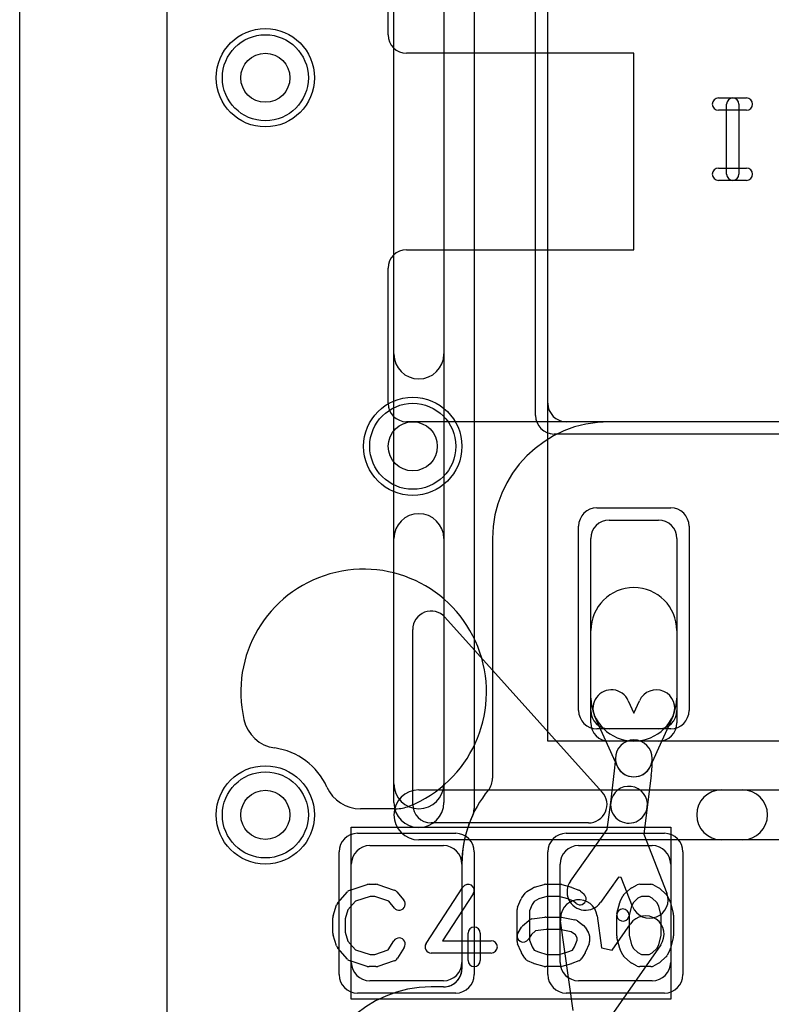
# Model space of a CAD drawing. Extents: x 0 to 20.5, y -0.5 to 20.
# Tile 2 of 21: x 0 to 3.1, y 3.2 to 7.2. Entities that reach past the tile are written whole.
import ezdxf

# ---------------------------------------------------------------- set-up
doc = ezdxf.new("R2010")
doc.units = 0
for name, color, linetype in [('Hole', 1, 'CONTINUOUS'), ('L1', 3, 'CONTINUOUS'), ('L2', 3, 'CONTINUOUS'), ('L3', 3, 'CONTINUOUS'), ('L4', 3, 'CONTINUOUS'), ('MetalMask-A', 176, 'CONTINUOUS'), ('Outline', 7, 'CONTINUOUS'), ('PartsArea-A', 111, 'CONTINUOUS'), ('PartsSilk-A', 221, 'CONTINUOUS'), ('Resist-A', 2, 'CONTINUOUS'), ('Resist-B', 2, 'CONTINUOUS'), ('Silk-A', 140, 'CONTINUOUS')]:
    doc.layers.add(name, color=color, linetype=linetype)

msp = doc.modelspace()

# ---------------------------------------------------------------- linework, layer by layer
at = {"layer": 'Hole'}
for centre in [(1, 7), (1.6, 5.5), (1, 4)]:
    msp.add_circle(centre, 0.1, dxfattribs=at)
at = {"layer": 'L1'}
for p, q in [((0.6, 1.1), (0.6, 14.53823)), ((1.84996, 9.66895), (1.84996, 4.02619)), ((1.5, 7.17497), (1.5, 7.72503)), ((2.15, 5.675), (2.15, 7.725)), ((2.5, 7.1), (1.57497, 7.1)), ((2.5, 6.3), (2.5, 7.1)), ((1.57497, 6.3), (2.5, 6.3)), ((1.5, 5.67497), (1.5, 6.22503)), ((5.82503, 5.6), (1.57497, 5.6)), ((5.175, 5.6), (2.225, 5.6)), ((2.4, 5.2), (2.6, 5.2)), ((2.325, 4.375), (2.325, 5.125)), ((2.675, 5.125), (2.675, 4.375)), ((2.325, 4.475), (2.325, 4.75)), ((2.675, 4.75), (2.675, 4.475)), ((2.47718, 4.46479), (2.5, 4.41375)), ((2.5, 4.41375), (2.52282, 4.46479)), ((2.43153, 4.19939), (2.34024, 4.40357)), ((2.65976, 4.40357), (2.56847, 4.19939)), ((2.6, 4.3), (2.4, 4.3)), ((2.40575, 4.05071), (2.42186, 4.17954)), ((2.5707, 4.16093), (2.55459, 4.03209)), ((2.392, 3.94073), (2.40575, 4.0507)), ((2.55459, 4.0321), (2.54085, 3.92213)), ((2.24197, 3.73086), (2.392, 3.94073)), ((2.54085, 3.92213), (2.63461, 3.68178)), ((1.425, 3.875), (1.725, 3.875)), ((2.275, 3.875), (2.575, 3.875)), ((1.35, 3.4), (1.35, 3.8)), ((1.79996, 3.8), (1.79996, 3.4)), ((1.8, 3.8), (1.8, 3.4)), ((2.2, 3.4), (2.2, 3.8)), ((2.65, 3.8), (2.65, 3.4)), ((2.43776, 3.7468), (2.36399, 3.64362)), ((2.44877, 3.74543), (2.43776, 3.7468)), ((2.49487, 3.62726), (2.44877, 3.74543)), ((2.25248, 3.20381), (2.20211, 3.56927)), ((2.35071, 3.58975), (2.36867, 3.45941)), ((2.41117, 3.44916), (2.48649, 3.55706)), ((2.36867, 3.45941), (2.41117, 3.44916)), ((2.60949, 3.4712), (2.39831, 3.1687)), ((1.725, 3.325), (1.425, 3.325)), ((1.72556, 3.30004), (1.675, 3.30004)), ((2.575, 3.325), (2.275, 3.325))]:
    msp.add_line(p, q, dxfattribs=at)
for centre in [(1, 7), (1.6, 5.5), (1, 4)]:
    msp.add_circle(centre, 0.2, dxfattribs=at)
for centre, radius, start, end in [((1.57497, 7.17497), 0.07497, 180, -90), ((1.57497, 6.22503), 0.07497, 90, 180), ((1.57497, 5.67497), 0.07497, 180, -90), ((2.225, 5.675), 0.075, 180, -90), ((2.4, 5.125), 0.075, 90, 180), ((2.6, 5.125), 0.075, 0, 90), ((2.5, 4.75), 0.175, 0, 180), ((2.40871, 4.43418), 0.075, 24.08737, -155.91032), ((2.59129, 4.43418), 0.075, -24.08737, 155.91032), ((2.5, 4.475), 0.175, 180, 0), ((2.4, 4.375), 0.075, 180, -90), ((2.6, 4.375), 0.075, -90, 0), ((2.5, 4.23001), 0.075, 0, 180), ((2.5, 4.23), 0.075, -0.00764, 179.99236), ((2.01815, 4.23001), 0.40685, -7.12589, 0), ((2.5, 4.23), 0.075, 179.99236, -0.00764), ((2.01815, 4.23001), 0.55685, -7.12617, 0), ((2.5, 4.23), 0.075, -155.91263, -24.08737), ((2.48017, 4.0414), 0.075, -7.12312, 172.87562), ((2.48017, 4.0414), 0.075, 172.8693, -7.12775), ((1.77499, 4.02619), 0.07497, -33.93383, 0), ((2.27502, 3.8), 0.47506, 157.1674, 180), ((1.425, 3.8), 0.075, 90, 180), ((1.725, 3.8), 0.075, 0, 90), ((2.275, 3.8), 0.075, 90, 180), ((2.575, 3.8), 0.075, 0, 90), ((2.30298, 3.68724), 0.075, 144.43657, -35.56124), ((2.27641, 3.57951), 0.075, 7.84705, -172.15312), ((2.56474, 3.65452), 0.075, -158.6866, 21.31166), ((2.54799, 3.51413), 0.075, -34.91692, 145.08113), ((1.425, 3.4), 0.075, 180, -90), ((1.725, 3.4), 0.075, -90, 0), ((1.72556, 3.37501), 0.07497, -90, 2.60707), ((2.275, 3.4), 0.47504, 180, -177.39629), ((2.275, 3.4), 0.075, 180, -90), ((2.575, 3.4), 0.075, -90, 0), ((1.675, 2.825), 0.47504, 90, 180)]:
    msp.add_arc(centre, radius, start, end, dxfattribs=at)
at = {"layer": 'L2'}
for p, q in [((0.6, 1.1), (0.6, 14.53823)), ((3.4, 5.6), (2.4, 5.6)), ((1.925, 5.125), (1.925, 4.14911)), ((1.8, 3.8), (1.8, 3.4)), ((1.72557, 3.3), (1.675, 3.3))]:
    msp.add_line(p, q, dxfattribs=at)
for centre in [(1, 7), (1.6, 5.5), (1, 4)]:
    msp.add_circle(centre, 0.2, dxfattribs=at)
for centre, radius, start, end in [((2.4, 5.125), 0.475, 90, 180), ((1.85, 4.14911), 0.075, -39.40066, 0), ((2.275, 3.8), 0.475, 140.59907, 180), ((1.72557, 3.375), 0.075, -90, 2.60603), ((2.275, 3.4), 0.475, 180, -177.39486), ((1.675, 2.825), 0.475, 90, 180)]:
    msp.add_arc(centre, radius, start, end, dxfattribs=at)
at = {"layer": 'L3'}
for p, q in [((0.6, 1.1), (0.6, 14.53825)), ((3.4, 5.6), (2.4, 5.6)), ((1.925, 5.125), (1.925, 4.1491)), ((1.8, 3.8), (1.8, 3.4)), ((1.72557, 3.3), (1.675, 3.3))]:
    msp.add_line(p, q, dxfattribs=at)
for centre in [(1, 7), (1.6, 5.5), (1, 4)]:
    msp.add_circle(centre, 0.2, dxfattribs=at)
for centre, radius, start, end in [((2.4, 5.125), 0.475, 90, 180), ((1.85003, 4.1491), 0.07497, -39.41416, 0), ((2.275, 3.8), 0.475, 140.59984, 180), ((1.72557, 3.375), 0.075, -90, 0), ((2.275, 3.4), 0.475, 180, -177.39486), ((1.7256, 3.375), 0.07497, 0, 2.60707), ((1.675, 2.825), 0.475, 90, 180)]:
    msp.add_arc(centre, radius, start, end, dxfattribs=at)
at = {"layer": 'L4'}
msp.add_line((0.6, 1.1), (0.6, 14.53823), dxfattribs=at)
for centre in [(1, 7), (1.6, 5.5), (1, 4)]:
    msp.add_circle(centre, 0.2, dxfattribs=at)
at = {"layer": 'MetalMask-A'}
for p, q in [((2.15, 5.675), (2.15, 7.725)), ((5.175, 5.6), (2.225, 5.6)), ((2.4, 5.2), (2.6, 5.2)), ((2.325, 4.425), (2.325, 5.125)), ((2.675, 5.125), (2.675, 4.425)), ((2.6, 4.35), (2.4, 4.35)), ((1.425, 3.875), (1.725, 3.875)), ((2.275, 3.875), (2.575, 3.875)), ((1.35, 3.4), (1.35, 3.8)), ((1.8, 3.8), (1.8, 3.4)), ((2.2, 3.4), (2.2, 3.8)), ((2.65, 3.8), (2.65, 3.4)), ((1.725, 3.325), (1.425, 3.325)), ((2.575, 3.325), (2.275, 3.325))]:
    msp.add_line(p, q, dxfattribs=at)
for centre, start, end in [((2.225, 5.675), 180, -90), ((2.4, 5.125), 90, 180), ((2.6, 5.125), 0, 90), ((2.4, 4.425), 180, -90), ((2.6, 4.425), -90, 0), ((1.425, 3.8), 90, 180), ((1.725, 3.8), 0, 90), ((2.275, 3.8), 90, 180), ((2.575, 3.8), 0, 90), ((1.425, 3.4), 180, -90), ((1.725, 3.4), -90, 0), ((2.275, 3.4), 180, -90), ((2.575, 3.4), -90, 0)]:
    msp.add_arc(centre, 0.075, start, end, dxfattribs=at)
at = {"layer": 'Outline'}
msp.add_line((0, 1), (0, 15), dxfattribs=at)
at = {"layer": 'PartsArea-A'}
for p, q in [((2.15, 4.3), (2.15, 9.1)), ((5.25, 4.3), (2.15, 4.3)), ((1.35, 3.95), (2.65, 3.95)), ((1.35, 3.25), (1.35, 3.95)), ((2.65, 3.95), (2.65, 3.25)), ((2.65, 3.25), (1.35, 3.25))]:
    msp.add_line(p, q, dxfattribs=at)
at = {"layer": 'PartsSilk-A'}
for p, q in [((1.5234, 4.05), (1.5234, 9.4)), ((1.7266, 9.2984), (1.7266, 4.05)), ((2.84444, 6.91759), (2.95833, 6.91759)), ((2.87778, 6.60741), (2.87778, 6.89259)), ((2.92778, 6.89259), (2.92778, 6.60741)), ((2.95833, 6.86759), (2.84444, 6.86759)), ((2.84444, 6.63241), (2.95833, 6.63241)), ((2.95833, 6.58241), (2.84444, 6.58241)), ((1.73075, 4.80473), (2.37152, 4.09276)), ((1.6, 4.04259), (1.6, 4.75455)), ((1.625, 4.1016), (5.6734, 4.1016)), ((2.31577, 3.96759), (1.675, 3.96759)), ((5.775, 3.8984), (1.625, 3.8984)), ((1.29508, 3.64239), (1.33397, 3.68683)), ((1.34516, 3.69418), (1.4146, 3.7164)), ((1.42222, 3.71759), (1.45, 3.71759)), ((1.4579, 3.71631), (1.52457, 3.69409)), ((1.65407, 3.47663), (1.80407, 3.70626)), ((2.06504, 3.68818), (2.09004, 3.70299)), ((2.09591, 3.70552), (2.1348, 3.71663)), ((2.14167, 3.71759), (2.2, 3.71759)), ((2.20687, 3.71663), (2.24576, 3.70552)), ((2.24817, 3.70469), (2.27595, 3.69358)), ((2.28229, 3.68989), (2.29618, 3.67878)), ((2.46117, 3.67795), (2.48617, 3.70017)), ((2.4916, 3.70384), (2.51382, 3.71495)), ((2.525, 3.71759), (2.56944, 3.71759)), ((2.58184, 3.7143), (2.60129, 3.70319)), ((2.6055, 3.70017), (2.6305, 3.67795)), ((1.36702, 3.64868), (1.33618, 3.61344)), ((1.42612, 3.66759), (1.36702, 3.64868)), ((1.44594, 3.66759), (1.42612, 3.66759)), ((1.50202, 3.6489), (1.44594, 3.66759)), ((1.52523, 3.62104), (1.50202, 3.6489)), ((1.53588, 3.68637), (1.56365, 3.65304)), ((1.84593, 3.67892), (1.72119, 3.48796)), ((2.02692, 3.62442), (2.04081, 3.65776)), ((2.04389, 3.66315), (2.05778, 3.68167)), ((2.0948, 3.64769), (2.08577, 3.63565)), ((2.11275, 3.65833), (2.0948, 3.64769)), ((2.14517, 3.66759), (2.11275, 3.65833)), ((2.1965, 3.66759), (2.14517, 3.66759)), ((2.23079, 3.65779), (2.1965, 3.66759)), ((2.25395, 3.64853), (2.23079, 3.65779)), ((2.26494, 3.63974), (2.25395, 3.64853)), ((2.44431, 3.64822), (2.45542, 3.67044)), ((2.51692, 3.6606), (2.49799, 3.64377)), ((2.5309, 3.66759), (2.51692, 3.6606)), ((2.5628, 3.66759), (2.5309, 3.66759)), ((2.57423, 3.66106), (2.5628, 3.66759)), ((2.59368, 3.64377), (2.57423, 3.66106)), ((2.63625, 3.67044), (2.64736, 3.64822)), ((1.27614, 3.58894), (1.29003, 3.63339)), ((1.33618, 3.61344), (1.325, 3.57766)), ((2.025, 3.48519), (2.025, 3.61481)), ((2.08577, 3.63565), (2.075, 3.60981)), ((2.075, 3.60981), (2.075, 3.49019)), ((2.43131, 3.59865), (2.44242, 3.6431)), ((2.49026, 3.62831), (2.47981, 3.58653)), ((2.49799, 3.64377), (2.49026, 3.62831)), ((2.60141, 3.62831), (2.59368, 3.64377)), ((2.61111, 3.58951), (2.60141, 3.62831)), ((2.64925, 3.6431), (2.66036, 3.59865)), ((1.275, 3.51852), (1.275, 3.58148)), ((1.325, 3.57766), (1.325, 3.52234)), ((2.04728, 3.54832), (2.07228, 3.57054)), ((2.08541, 3.57661), (2.13819, 3.58402)), ((2.14167, 3.58426), (2.2, 3.58426)), ((2.2049, 3.58377), (2.26046, 3.57266)), ((2.27044, 3.56824), (2.29544, 3.54972)), ((2.43056, 3.50741), (2.43056, 3.59259)), ((2.48056, 3.59259), (2.48056, 3.51049)), ((2.61111, 3.51049), (2.61111, 3.58951)), ((2.66111, 3.59259), (2.66111, 3.50741)), ((2.0288, 3.52066), (2.04269, 3.54288)), ((2.09985, 3.52814), (2.08318, 3.51333)), ((2.14342, 3.53426), (2.09985, 3.52814)), ((2.19752, 3.53426), (2.14342, 3.53426)), ((2.24517, 3.52473), (2.19752, 3.53426)), ((2.30176, 3.54287), (2.31564, 3.52065)), ((1.29003, 3.46661), (1.27614, 3.51106)), ((1.325, 3.52234), (1.33618, 3.48656)), ((1.33618, 3.48656), (1.36702, 3.45132)), ((1.50023, 3.4505), (1.52324, 3.48732)), ((1.72119, 3.48796), (1.91944, 3.48796)), ((1.825, 3.40741), (1.825, 3.51852)), ((1.875, 3.51852), (1.875, 3.40741)), ((2.08318, 3.51333), (2.0712, 3.49416)), ((2.075, 3.49019), (2.08618, 3.46336)), ((2.26187, 3.51236), (2.24517, 3.52473)), ((2.25827, 3.46336), (2.26944, 3.49019)), ((2.26944, 3.50024), (2.26187, 3.51236)), ((2.26944, 3.49019), (2.26944, 3.50024)), ((2.31944, 3.50741), (2.31944, 3.48519)), ((2.44242, 3.4569), (2.43131, 3.50135)), ((2.48056, 3.51049), (2.49026, 3.47169)), ((2.60141, 3.47169), (2.61111, 3.51049)), ((2.66036, 3.50135), (2.64925, 3.4569)), ((1.33397, 3.41317), (1.29508, 3.45761)), ((1.36702, 3.45132), (1.42612, 3.43241)), ((1.44594, 3.43241), (1.50023, 3.4505)), ((1.56564, 3.46082), (1.53787, 3.41638)), ((2.04081, 3.44224), (2.02692, 3.47558)), ((2.08618, 3.46336), (2.09492, 3.44937)), ((2.09492, 3.44937), (2.11133, 3.44208)), ((2.23079, 3.44221), (2.2498, 3.44981)), ((2.2498, 3.44981), (2.25827, 3.46336)), ((2.31752, 3.47558), (2.30364, 3.44224)), ((2.45542, 3.42956), (2.44431, 3.45178)), ((2.49026, 3.47169), (2.49799, 3.45623)), ((2.49799, 3.45623), (2.51692, 3.4394)), ((2.57423, 3.43894), (2.59368, 3.45623)), ((2.59368, 3.45623), (2.60141, 3.47169)), ((2.64736, 3.45178), (2.63625, 3.42956)), ((1.42612, 3.43241), (1.44594, 3.43241)), ((1.91944, 3.43796), (1.675, 3.43796)), ((2.05658, 3.41638), (2.04269, 3.4386)), ((2.09263, 3.39567), (2.06763, 3.40678)), ((2.11133, 3.44208), (2.14517, 3.43241)), ((2.14517, 3.43241), (2.1965, 3.43241)), ((2.1965, 3.43241), (2.23079, 3.44221)), ((2.27595, 3.40642), (2.24817, 3.39531)), ((2.30176, 3.4386), (2.28787, 3.41638)), ((2.48617, 3.39983), (2.46117, 3.42205)), ((2.51692, 3.4394), (2.5309, 3.43241)), ((2.5309, 3.43241), (2.5628, 3.43241)), ((2.5628, 3.43241), (2.57423, 3.43894)), ((2.6305, 3.42205), (2.6055, 3.39983)), ((1.4146, 3.3836), (1.34516, 3.40582)), ((1.45, 3.38241), (1.42222, 3.38241)), ((1.52457, 3.40591), (1.4579, 3.38369)), ((2.1348, 3.38337), (2.09591, 3.39448)), ((2.2, 3.38241), (2.14167, 3.38241)), ((2.24576, 3.39448), (2.20687, 3.38337)), ((2.51382, 3.38505), (2.4916, 3.39616)), ((2.56944, 3.38241), (2.525, 3.38241)), ((2.60129, 3.39681), (2.58184, 3.3857))]:
    msp.add_line(p, q, dxfattribs=at)
for centre, radius, start, end in [((2.84444, 6.89259), 0.025, 90, -90), ((2.90278, 6.89259), 0.025, 0, 180), ((2.95833, 6.89259), 0.025, -90, 90), ((2.84444, 6.60741), 0.025, 90, -90), ((2.95833, 6.60741), 0.025, -90, 90), ((2.90278, 6.60741), 0.025, 180, 0), ((1.675, 4.75455), 0.075, 41.99005, 180), ((1.625, 4), 0.1016, 90, -90), ((2.31577, 4.04259), 0.075, -90, 41.98699), ((1.625, 4.05), 0.1016, 180, 0), ((1.675, 4.04259), 0.075, 180, -90), ((1.35278, 3.67037), 0.025, 107.74642, 138.81192), ((1.42222, 3.69259), 0.025, 90, 107.74642), ((1.45, 3.69259), 0.025, 71.57954, 90), ((1.51667, 3.67037), 0.025, 39.7909, 71.57954), ((1.825, 3.69259), 0.025, -33.14974, 146.84644), ((2.07778, 3.66667), 0.025, 120.63752, 143.1301), ((2.10278, 3.68148), 0.025, 105.94854, 120.63752), ((2.14167, 3.69259), 0.025, 90, 105.94854), ((2.2, 3.69259), 0.025, 74.05146, 90), ((2.23889, 3.68148), 0.025, 68.2071, 74.05146), ((2.26667, 3.67037), 0.025, 51.33303, 68.2071), ((2.50278, 3.68148), 0.025, 116.56505, 131.62783), ((2.525, 3.69259), 0.025, 90, 116.56505), ((2.56944, 3.69259), 0.025, 60.26649, 90), ((2.58889, 3.68148), 0.025, 48.37217, 60.26649), ((1.54444, 3.63704), 0.025, -140.2091, 39.8005), ((2.06389, 3.64815), 0.025, 143.1301, 157.39424), ((2.28056, 3.65926), 0.025, -128.66697, 51.34522), ((2.46667, 3.63704), 0.025, 153.43495, 165.96932), ((2.47778, 3.65926), 0.025, 131.62783, 153.43495), ((2.61389, 3.65926), 0.025, 26.56505, 48.37217), ((2.625, 3.63704), 0.025, 14.03068, 26.56505), ((1.31389, 3.62593), 0.025, 138.81192, 162.63777), ((2.05, 3.61481), 0.025, 157.39424, 180), ((2.45556, 3.59259), 0.025, 0, 180), ((1.3, 3.58148), 0.025, 162.63777, 180), ((2.08889, 3.55185), 0.025, 98.00047, 131.62783), ((2.14167, 3.55926), 0.025, 90, 98.00047), ((2.2, 3.55926), 0.025, 78.69456, 90), ((2.25556, 3.54815), 0.025, 53.47387, 78.69456), ((2.45556, 3.59259), 0.025, 165.96932, -14.03321), ((2.63611, 3.59259), 0.025, 0, 14.03068), ((1.85, 3.51852), 0.025, 0, 180), ((2.06389, 3.52963), 0.025, 131.62783, 147.99462), ((2.28056, 3.52963), 0.025, 31.98594, 53.47387), ((1.3, 3.51852), 0.025, 180, -162.63777), ((1.54444, 3.47407), 0.025, -32.00538, 147.99925), ((1.91944, 3.46296), 0.025, -90, 90), ((2.05, 3.50741), 0.025, 147.99462, -32.01002), ((2.29444, 3.50741), 0.025, 0, 31.98594), ((2.45556, 3.50741), 0.025, 180, -165.96932), ((2.63611, 3.50741), 0.025, -14.03068, 0), ((1.31389, 3.47407), 0.025, -162.63777, -138.81192), ((1.675, 3.46296), 0.025, 146.85026, -90), ((2.05, 3.48519), 0.025, 180, -157.39424), ((2.29444, 3.48519), 0.025, -22.60576, 0), ((2.46667, 3.46296), 0.025, -165.96932, -153.43495), ((2.625, 3.46296), 0.025, -26.56505, -14.03068), ((1.35278, 3.42963), 0.025, -138.81192, -107.74642), ((1.51667, 3.42963), 0.025, -71.57954, -32.00538), ((1.85, 3.40741), 0.025, 180, 0), ((2.06389, 3.45185), 0.025, -157.39424, -147.99462), ((2.07778, 3.42963), 0.025, -147.99462, -113.95086), ((2.26667, 3.42963), 0.025, -68.2071, -32.00538), ((2.28056, 3.45185), 0.025, -32.00538, -22.60576), ((2.47778, 3.44074), 0.025, -153.43495, -131.62783), ((2.61389, 3.44074), 0.025, -48.37217, -26.56505), ((1.42222, 3.40741), 0.025, -107.74642, -90), ((1.45, 3.40741), 0.025, -90, -71.57954), ((2.10278, 3.41852), 0.025, -113.95086, -105.94854), ((2.14167, 3.40741), 0.025, -105.94854, -90), ((2.2, 3.40741), 0.025, -90, -74.05146), ((2.23889, 3.41852), 0.025, -74.05146, -68.2071), ((2.50278, 3.41852), 0.025, -131.62783, -116.56505), ((2.525, 3.40741), 0.025, -116.56505, -90), ((2.56944, 3.40741), 0.025, -90, -60.26649), ((2.58889, 3.41852), 0.025, -60.26649, -48.37217)]:
    msp.add_arc(centre, radius, start, end, dxfattribs=at)
at = {"layer": 'Resist-A'}
for p, q in [((2.1, 5.625), (2.1, 7.775)), ((5.225, 5.55), (2.175, 5.55)), ((2.35, 5.25), (2.65, 5.25)), ((2.275, 4.425), (2.275, 5.175)), ((2.725, 5.175), (2.725, 4.425)), ((2.65, 4.35), (2.35, 4.35)), ((1.375, 3.925), (1.775, 3.925)), ((2.225, 3.925), (2.625, 3.925)), ((1.3, 3.35), (1.3, 3.85)), ((1.85, 3.85), (1.85, 3.35)), ((2.15, 3.35), (2.15, 3.85)), ((2.7, 3.85), (2.7, 3.35)), ((1.775, 3.275), (1.375, 3.275)), ((2.625, 3.275), (2.225, 3.275))]:
    msp.add_line(p, q, dxfattribs=at)
for centre in [(1, 7), (1.6, 5.5), (1, 4)]:
    msp.add_circle(centre, 0.175, dxfattribs=at)
for centre, start, end in [((2.175, 5.625), 180, -90), ((2.35, 5.175), 90, 180), ((2.65, 5.175), 0, 90), ((2.35, 4.425), 180, -90), ((2.65, 4.425), -90, 0), ((1.375, 3.85), 90, 180), ((1.775, 3.85), 0, 90), ((2.225, 3.85), 90, 180), ((2.625, 3.85), 0, 90), ((1.375, 3.35), 180, -90), ((1.775, 3.35), -90, 0), ((2.225, 3.35), 180, -90), ((2.625, 3.35), -90, 0)]:
    msp.add_arc(centre, 0.075, start, end, dxfattribs=at)
at = {"layer": 'Resist-B'}
for centre in [(1, 7), (1.6, 5.5), (1, 4)]:
    msp.add_circle(centre, 0.175, dxfattribs=at)
at = {"layer": 'Silk-A'}
for p, q in [((1.5234, 5.87577), (1.5234, 8.14475)), ((1.7266, 8.14475), (1.7266, 5.87577)), ((1.5234, 4.1266), (1.5234, 5.12423)), ((1.7266, 5.12423), (1.7266, 4.1266)), ((2.8574, 4.1016), (2.9426, 4.1016)), ((1.5299, 4.025), (1.38729, 4.025)), ((2.9426, 3.8984), (2.8574, 3.8984))]:
    msp.add_line(p, q, dxfattribs=at)
for centre, radius, start, end in [((1.625, 5.87577), 0.1016, 180, 0), ((1.625, 5.12423), 0.1016, 0, 180), ((1.4, 4.5), 0.5, -68.21412, -167.04773), ((1.05906, 4.42087), 0.15, -167.31459, -97.98641), ((1, 4), 0.275, 24.31515, 82.01104), ((1.38729, 4.175), 0.15, -155.68186, -90), ((1.625, 4.1266), 0.1016, 180, 0), ((2.8574, 4), 0.1016, 90, -90), ((2.9426, 4), 0.1016, -90, 90), ((1.5299, 4.175), 0.15, -90, -68.2149)]:
    msp.add_arc(centre, radius, start, end, dxfattribs=at)

doc.saveas('drawing.dxf')
